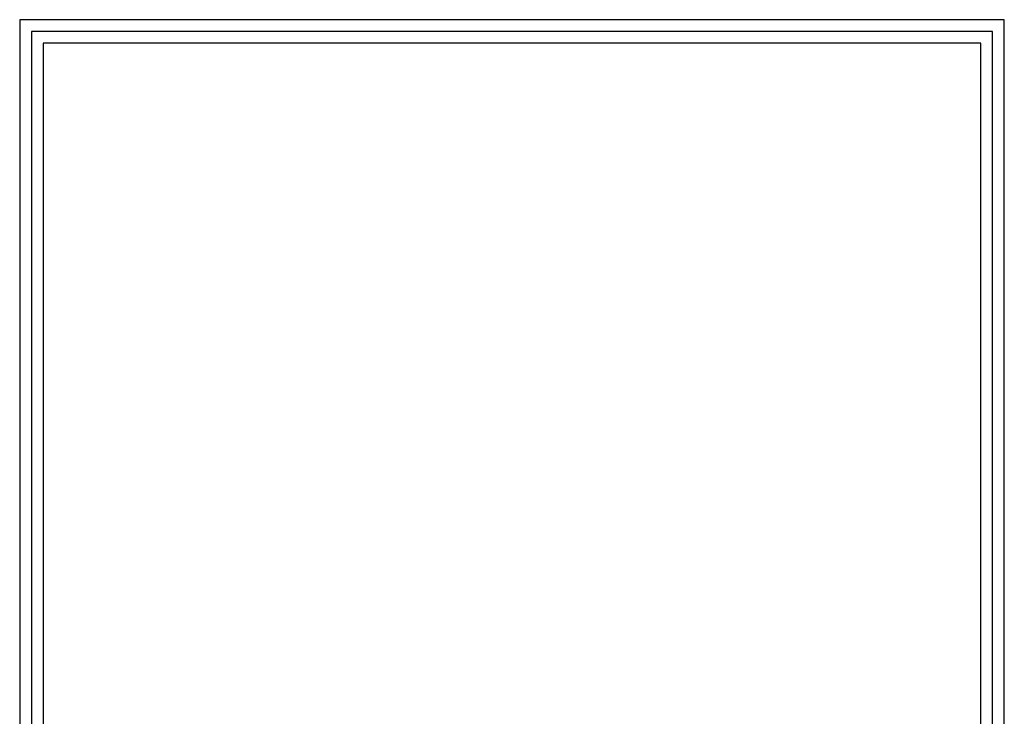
# Paper-space layout 'A2-V (Narrow)' of a CAD drawing. Header units: millimetres. Extents: x -5 to 415, y -15 to 579.
# Tile 17 of 17: x -5 to 415, y 282 to 579. Entities that reach past the tile are written whole.
import ezdxf

# ---------------------------------------------------------------- set-up
doc = ezdxf.new("R2010")
doc.units = ezdxf.units.MM
for name, color, linetype in [('Disegno1', 2, 'Continuous'), ('Tabella', 7, 'Continuous'), ('TabellaCampi', 2, 'Continuous')]:
    doc.layers.add(name, color=color, linetype=linetype)
doc.styles.get("Standard").update_dxf_attribs({"font": 'arial.ttf', "height": 4})

# ---------------------------------------------------------------- blocks, each defined once
blk = doc.blocks.new('A2-V (Narrow)')
at = {"layer": 'Tabella'}
blk.add_lwpolyline([(0, 594), (0, 0), (420, 0), (420, 594)], close=True, dxfattribs=at)
at = {"layer": 'Tabella', "color": 1}
blk.add_lwpolyline([(5, 589), (5, 15), (415, 15), (415, 589)], close=True, dxfattribs=at)
at = {"layer": 'Tabella', "color": 6}
blk.add_lwpolyline([(10, 584), (10, 20), (410, 20), (410, 584)], close=True, dxfattribs=at)
at = {"layer": 'TabellaCampi', "oblique": 0.2618}
for tag, p in [('TITOLO', (220.28, 72.91)), ('PROJET', (330.28, 72.91)), ('FILE_NAME', (220.2, 64.91)), ('RELEASE', (330.28, 64.91)), ('CODICE', (370.28, 64.91)), ('MATERIALE', (220.28, 56.91)), ('TRATTAMENTO', (330.28, 56.91)), ('COLORE', (220.28, 48.91)), ('SHEET', (230.24, 40.91)), ('OF', (242.63, 40.91)), ('DATA', (255.28, 40.91)), ('SCALA', (290.28, 40.91)), ('TOLLERANZE', (356.84, 42.13))]:
    blk.add_attdef(tag, p, '', height=2.5, dxfattribs=at)

psp = doc.layouts.new('A2-V (Narrow)')

# ---------------------------------------------------------------- block references
at = {"layer": 'Disegno1'}
psp.add_blockref('A2-V (Narrow)', (-5, -15), dxfattribs=at)

doc.saveas('drawing.dxf')
